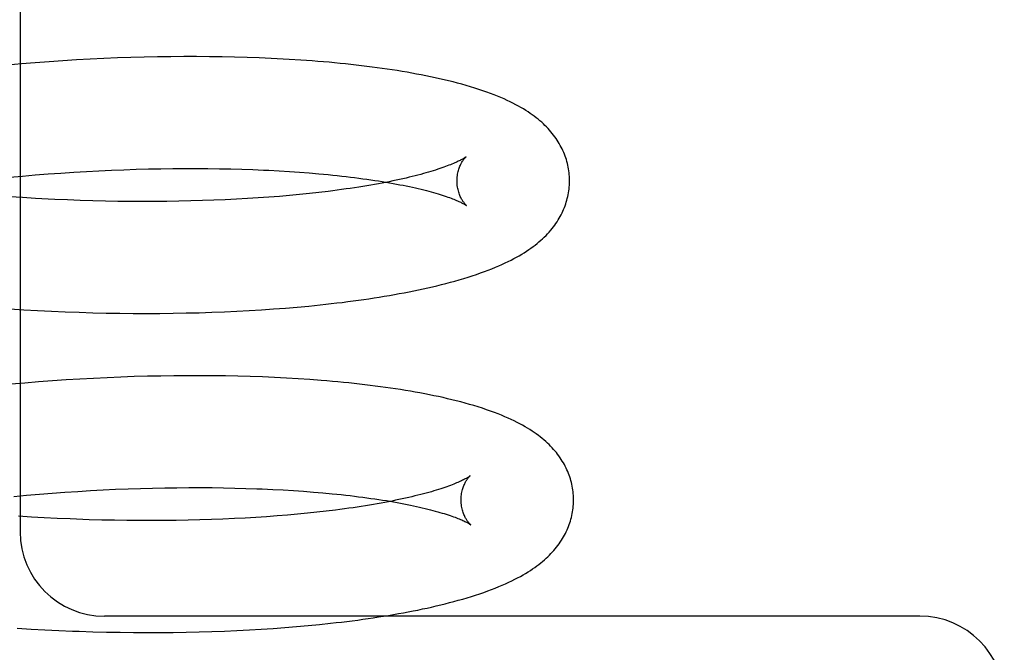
# Model space of a CAD drawing. Header units: inches. Extents: x 0 to 215, y 0 to 139.
# Tile 75 of 116: x 126.059 to 126.234, y 50.918 to 51.03. Entities that reach past the tile are written whole.
import ezdxf

# ---------------------------------------------------------------- set-up
doc = ezdxf.new("R2010")
doc.units = ezdxf.units.IN
doc.header["$LTSCALE"] = 11.804375
doc.header["$MEASUREMENT"] = 0
doc.linetypes.add('HIDDEN', pattern=[0.2, 0.1, -0.1])
doc.layers.add('DEFAULT_2', color=8, linetype='HIDDEN')

msp = doc.modelspace()

# ---------------------------------------------------------------- linework, layer by layer
at = {"layer": 'DEFAULT_2', "color": 8, "linetype": 'HIDDEN'}
for p, q in [((126.05892, 51.15928), (126.05892, 50.93928)), ((126.06406, 51.02296), (126.06159, 51.02277)), ((126.06651, 51.02312), (126.06406, 51.02296)), ((126.06895, 51.02327), (126.06651, 51.02312)), ((126.07139, 51.0234), (126.06895, 51.02327)), ((126.07381, 51.02352), (126.07139, 51.0234)), ((126.07621, 51.02362), (126.07381, 51.02352)), ((126.0786, 51.0237), (126.07621, 51.02362)), ((126.08098, 51.02377), (126.0786, 51.0237)), ((126.08334, 51.02382), (126.08098, 51.02377)), ((126.08568, 51.02385), (126.08334, 51.02382)), ((126.088, 51.02387), (126.08568, 51.02385)), ((126.09029, 51.02387), (126.088, 51.02387)), ((126.09257, 51.02385), (126.09029, 51.02387)), ((126.09482, 51.02382), (126.09257, 51.02385)), ((126.09705, 51.02378), (126.09482, 51.02382)), ((126.09925, 51.02371), (126.09705, 51.02378)), ((126.10142, 51.02364), (126.09925, 51.02371)), ((126.10673, 51.02337), (126.10463, 51.02349)), ((126.1088, 51.02324), (126.10673, 51.02337)), ((126.05913, 51.02257), (126.05665, 51.02236)), ((126.06159, 51.02277), (126.05913, 51.02257)), ((126.07293, 51.00355), (126.07515, 51.00365)), ((126.07515, 51.00365), (126.07737, 51.00374)), ((126.07737, 51.00374), (126.07957, 51.00381)), ((126.07957, 51.00381), (126.08174, 51.00387)), ((126.08174, 51.00387), (126.0839, 51.00391)), ((126.0839, 51.00391), (126.08604, 51.00394)), ((126.08604, 51.00394), (126.08816, 51.00396)), ((126.08816, 51.00396), (126.09025, 51.00396)), ((126.09025, 51.00396), (126.09231, 51.00395)), ((126.09231, 51.00395), (126.09435, 51.00392)), ((126.09435, 51.00392), (126.09636, 51.00388)), ((126.09636, 51.00388), (126.09833, 51.00382)), ((126.09833, 51.00382), (126.10028, 51.00376)), ((126.10313, 51.00363), (126.10499, 51.00353)), ((126.05704, 51.0024), (126.05933, 51.00261)), ((126.05933, 51.00261), (126.06161, 51.0028)), ((126.06161, 51.0028), (126.06389, 51.00298)), ((126.06389, 51.00298), (126.06616, 51.00315)), ((126.06616, 51.00315), (126.06843, 51.00329)), ((126.06843, 51.00329), (126.07068, 51.00343)), ((126.07068, 51.00343), (126.07293, 51.00355)), ((126.10499, 51.00353), (126.10681, 51.00342)), ((126.10681, 51.00342), (126.10859, 51.0033)), ((126.10859, 51.0033), (126.11033, 51.00316)), ((126.11033, 51.00316), (126.11203, 51.00302)), ((126.05934, 50.99877), (126.05705, 50.99892)), ((126.06163, 50.99863), (126.05934, 50.99877)), ((126.06391, 50.99851), (126.06163, 50.99863)), ((126.06958, 50.99827), (126.06732, 50.99836)), ((126.09538, 50.99839), (126.09336, 50.9983)), ((126.09738, 50.99849), (126.09538, 50.99839)), ((126.09933, 50.9986), (126.09738, 50.99849)), ((126.10126, 50.99872), (126.09933, 50.9986)), ((126.10315, 50.99885), (126.10126, 50.99872)), ((126.10501, 50.999), (126.10315, 50.99885)), ((126.10682, 50.99915), (126.10501, 50.999)), ((126.1086, 50.99932), (126.10682, 50.99915)), ((126.11034, 50.9995), (126.1086, 50.99932)), ((126.11204, 50.99969), (126.11034, 50.9995)), ((126.11369, 50.99989), (126.11204, 50.99969)), ((126.07183, 50.9982), (126.06958, 50.99827)), ((126.07407, 50.99815), (126.07183, 50.9982)), ((126.07629, 50.99811), (126.07407, 50.99815)), ((126.0785, 50.99808), (126.07629, 50.99811)), ((126.08069, 50.99807), (126.0785, 50.99808)), ((126.08286, 50.99808), (126.08069, 50.99807)), ((126.08501, 50.9981), (126.08286, 50.99808)), ((126.08714, 50.99813), (126.08501, 50.9981)), ((126.08924, 50.99817), (126.08714, 50.99813)), ((126.09131, 50.99823), (126.08924, 50.99817)), ((126.09336, 50.9983), (126.09131, 50.99823)), ((126.10398, 50.97895), (126.10609, 50.97911)), ((126.10609, 50.97911), (126.10818, 50.97929)), ((126.10818, 50.97929), (126.11023, 50.97948)), ((126.11023, 50.97948), (126.11225, 50.97968)), ((126.05707, 50.97897), (126.05955, 50.97881)), ((126.05955, 50.97881), (126.06202, 50.97867)), ((126.06202, 50.97867), (126.06448, 50.97855)), ((126.06448, 50.97855), (126.06693, 50.97845)), ((126.06693, 50.97845), (126.06938, 50.97836)), ((126.06938, 50.97836), (126.07181, 50.97829)), ((126.07181, 50.97829), (126.07423, 50.97823)), ((126.07423, 50.97823), (126.07664, 50.97819)), ((126.07664, 50.97819), (126.07903, 50.97817)), ((126.07903, 50.97817), (126.08141, 50.97816)), ((126.08141, 50.97816), (126.08377, 50.97817)), ((126.08377, 50.97817), (126.0861, 50.9782)), ((126.0861, 50.9782), (126.08842, 50.97824)), ((126.08842, 50.97824), (126.09072, 50.97829)), ((126.09072, 50.97829), (126.09299, 50.97837)), ((126.09299, 50.97837), (126.09524, 50.97845)), ((126.09524, 50.97845), (126.09747, 50.97855)), ((126.09747, 50.97855), (126.09966, 50.97867)), ((126.09966, 50.97867), (126.10184, 50.9788)), ((126.10184, 50.9788), (126.10398, 50.97895)), ((126.0768, 50.96682), (126.07439, 50.96672)), ((126.07919, 50.96691), (126.0768, 50.96682)), ((126.08157, 50.96697), (126.07919, 50.96691)), ((126.08392, 50.96702), (126.08157, 50.96697)), ((126.08626, 50.96706), (126.08392, 50.96702)), ((126.08858, 50.96708), (126.08626, 50.96706)), ((126.09088, 50.96708), (126.08858, 50.96708)), ((126.09315, 50.96706), (126.09088, 50.96708)), ((126.0954, 50.96703), (126.09315, 50.96706)), ((126.09763, 50.96699), (126.0954, 50.96703)), ((126.09983, 50.96693), (126.09763, 50.96699)), ((126.102, 50.96685), (126.09983, 50.96693)), ((126.10415, 50.96676), (126.102, 50.96685)), ((126.05972, 50.96577), (126.05725, 50.96556)), ((126.06219, 50.96597), (126.05972, 50.96577)), ((126.06465, 50.96616), (126.06219, 50.96597)), ((126.0671, 50.96632), (126.06465, 50.96616)), ((126.06954, 50.96647), (126.0671, 50.96632)), ((126.07198, 50.96661), (126.06954, 50.96647)), ((126.07439, 50.96672), (126.07198, 50.96661)), ((126.10627, 50.96665), (126.10415, 50.96676)), ((126.10836, 50.96653), (126.10627, 50.96665)), ((126.11041, 50.96639), (126.10836, 50.96653)), ((126.05776, 50.94561), (126.06005, 50.94582)), ((126.06005, 50.94582), (126.06233, 50.94601)), ((126.06233, 50.94601), (126.06461, 50.94619)), ((126.06461, 50.94619), (126.06688, 50.94635)), ((126.06688, 50.94635), (126.06915, 50.9465)), ((126.06915, 50.9465), (126.0714, 50.94664)), ((126.0714, 50.94664), (126.07365, 50.94676)), ((126.07365, 50.94676), (126.07587, 50.94686)), ((126.07587, 50.94686), (126.07809, 50.94695)), ((126.07809, 50.94695), (126.08029, 50.94702)), ((126.08029, 50.94702), (126.08247, 50.94708)), ((126.08247, 50.94708), (126.08462, 50.94712)), ((126.08462, 50.94712), (126.08676, 50.94715)), ((126.08676, 50.94715), (126.08888, 50.94717)), ((126.08888, 50.94717), (126.09097, 50.94717)), ((126.09097, 50.94717), (126.09303, 50.94716)), ((126.09303, 50.94716), (126.09507, 50.94713)), ((126.09507, 50.94713), (126.09708, 50.94709)), ((126.09708, 50.94709), (126.09905, 50.94703)), ((126.10196, 50.94693), (126.10385, 50.94684)), ((126.10385, 50.94684), (126.10571, 50.94674)), ((126.10571, 50.94674), (126.10753, 50.94663)), ((126.10753, 50.94663), (126.10931, 50.94651)), ((126.10931, 50.94651), (126.11105, 50.94637)), ((126.11105, 50.94637), (126.11275, 50.94623)), ((126.10822, 50.94243), (126.10643, 50.94227)), ((126.10998, 50.9426), (126.10822, 50.94243)), ((126.11169, 50.94278), (126.10998, 50.9426)), ((126.11335, 50.94297), (126.11169, 50.94278)), ((126.11498, 50.94317), (126.11335, 50.94297)), ((126.06091, 50.94193), (126.05861, 50.94207)), ((126.06321, 50.94179), (126.06091, 50.94193)), ((126.0655, 50.94168), (126.06321, 50.94179)), ((126.06778, 50.94158), (126.0655, 50.94168)), ((126.07344, 50.94139), (126.07119, 50.94145)), ((126.07568, 50.94134), (126.07344, 50.94139)), ((126.07791, 50.94131), (126.07568, 50.94134)), ((126.08012, 50.94129), (126.07791, 50.94131)), ((126.08231, 50.94128), (126.08012, 50.94129)), ((126.08448, 50.94129), (126.08231, 50.94128)), ((126.08663, 50.94132), (126.08448, 50.94129)), ((126.08876, 50.94135), (126.08663, 50.94132)), ((126.09086, 50.9414), (126.08876, 50.94135)), ((126.09293, 50.94147), (126.09086, 50.9414)), ((126.09498, 50.94155), (126.09293, 50.94147)), ((126.097, 50.94164), (126.09498, 50.94155)), ((126.09891, 50.94174), (126.097, 50.94164)), ((126.10084, 50.94185), (126.09891, 50.94174)), ((126.10274, 50.94198), (126.10084, 50.94185)), ((126.10461, 50.94212), (126.10274, 50.94198)), ((126.10643, 50.94227), (126.10461, 50.94212)), ((126.21892, 50.92428), (126.07392, 50.92428)), ((126.05838, 50.92214), (126.06085, 50.92199)), ((126.06085, 50.92199), (126.06331, 50.92185)), ((126.06331, 50.92185), (126.06576, 50.92174)), ((126.06576, 50.92174), (126.0682, 50.92164)), ((126.07185, 50.92152), (126.07427, 50.92146)), ((126.07427, 50.92146), (126.07667, 50.92141)), ((126.07667, 50.92141), (126.07906, 50.92138)), ((126.07906, 50.92138), (126.08143, 50.92137)), ((126.08143, 50.92137), (126.08378, 50.92138)), ((126.08378, 50.92138), (126.08612, 50.9214)), ((126.08612, 50.9214), (126.08843, 50.92143)), ((126.08843, 50.92143), (126.09073, 50.92148)), ((126.09073, 50.92148), (126.093, 50.92155)), ((126.093, 50.92155), (126.09525, 50.92163)), ((126.09525, 50.92163), (126.09747, 50.92173)), ((126.09747, 50.92173), (126.09967, 50.92184)), ((126.09967, 50.92184), (126.10177, 50.92196)), ((126.10177, 50.92196), (126.1039, 50.9221)), ((126.1039, 50.9221), (126.106, 50.92226)), ((126.106, 50.92226), (126.10808, 50.92242)), ((126.10808, 50.92242), (126.11012, 50.92261)), ((126.11012, 50.92261), (126.11214, 50.9228)), ((126.11214, 50.9228), (126.11412, 50.92301))]:
    msp.add_line(p, q, dxfattribs=at)
for points in [[(126.10463, 51.02349), (126.10357, 51.02354), (126.10142, 51.02364)], [(126.1566, 51.00192), (126.15659, 51.00221), (126.15658, 51.00254), (126.15655, 51.00288), (126.15652, 51.00321), (126.15648, 51.00355), (126.15643, 51.00388), (126.15636, 51.00421), (126.1563, 51.00454), (126.15622, 51.00487), (126.15613, 51.0052), (126.15604, 51.00553), (126.15593, 51.00585), (126.15582, 51.00617), (126.1557, 51.00649), (126.15557, 51.00681), (126.15543, 51.00713), (126.15528, 51.00744), (126.15513, 51.00775), (126.15496, 51.00807), (126.15478, 51.00838), (126.1546, 51.00868), (126.15441, 51.00899), (126.1542, 51.00929), (126.15399, 51.00959), (126.15377, 51.00989), (126.15354, 51.01018), (126.1533, 51.01048), (126.15305, 51.01077), (126.15279, 51.01105), (126.15252, 51.01134), (126.15224, 51.01162), (126.15195, 51.0119), (126.15165, 51.01217), (126.15134, 51.01244), (126.15101, 51.01272), (126.15068, 51.01298), (126.15033, 51.01325), (126.14997, 51.01351), (126.1496, 51.01377), (126.14922, 51.01403), (126.14882, 51.01429), (126.1484, 51.01455), (126.14797, 51.0148), (126.14751, 51.01506), (126.14704, 51.01531), (126.14655, 51.01557), (126.14604, 51.01582), (126.14551, 51.01608), (126.14496, 51.01633), (126.14439, 51.01658), (126.14379, 51.01682), (126.14318, 51.01707), (126.14254, 51.01731), (126.14188, 51.01756), (126.14119, 51.0178), (126.14049, 51.01803), (126.13976, 51.01827), (126.13901, 51.0185), (126.13825, 51.01872), (126.13748, 51.01894), (126.13669, 51.01915), (126.1359, 51.01936), (126.13511, 51.01956), (126.13431, 51.01975), (126.13351, 51.01993), (126.13271, 51.02011), (126.1319, 51.02028), (126.13108, 51.02045), (126.13025, 51.02061), (126.12941, 51.02077), (126.12857, 51.02093), (126.12771, 51.02108), (126.12685, 51.02122), (126.12597, 51.02137), (126.12509, 51.0215), (126.1242, 51.02164), (126.1233, 51.02177), (126.1224, 51.02189), (126.12148, 51.02201), (126.12056, 51.02213), (126.11962, 51.02225), (126.11868, 51.02236), (126.11773, 51.02246), (126.11677, 51.02256), (126.11581, 51.02266), (126.11483, 51.02276), (126.11385, 51.02285), (126.11285, 51.02293), (126.11185, 51.02302), (126.11084, 51.0231), (126.1088, 51.02324)], [(126.13819, 51.00604), (126.13818, 51.00603), (126.13817, 51.00601), (126.13814, 51.00599), (126.1381, 51.00597), (126.13806, 51.00594), (126.138, 51.0059), (126.13794, 51.00585), (126.13786, 51.00581), (126.13777, 51.00575), (126.13767, 51.00569), (126.13756, 51.00563), (126.13743, 51.00556), (126.13729, 51.00548), (126.13714, 51.0054), (126.13698, 51.00532), (126.1368, 51.00523), (126.13661, 51.00514), (126.1364, 51.00505), (126.13618, 51.00495), (126.13595, 51.00485), (126.1357, 51.00474), (126.13544, 51.00463), (126.13516, 51.00452), (126.13486, 51.00441), (126.13455, 51.00429), (126.13423, 51.00417), (126.13389, 51.00405), (126.13353, 51.00393), (126.13316, 51.00381), (126.13277, 51.00368), (126.13237, 51.00355), (126.13195, 51.00343), (126.13152, 51.0033), (126.13108, 51.00317), (126.13061, 51.00304), (126.13014, 51.00291), (126.12964, 51.00278), (126.12914, 51.00265), (126.12862, 51.00252), (126.12808, 51.00239), (126.12753, 51.00226), (126.12696, 51.00213), (126.12638, 51.002), (126.12579, 51.00187), (126.12518, 51.00174), (126.12456, 51.00161), (126.12393, 51.00149), (126.12328, 51.00136), (126.12262, 51.00124), (126.12194, 51.00112), (126.12125, 51.001), (126.12055, 51.00088), (126.11984, 51.00076), (126.11911, 51.00064), (126.11837, 51.00053), (126.11762, 51.00042), (126.11686, 51.00031), (126.11608, 51.0002), (126.1153, 51.00009), (126.1145, 50.99999), (126.11369, 50.99989)], [(126.1366, 51.00167), (126.1366, 51.00191), (126.13662, 51.00218), (126.13664, 51.00244), (126.13666, 51.00269), (126.1367, 51.00293), (126.13675, 51.00317), (126.1368, 51.0034), (126.13685, 51.00361), (126.13691, 51.00382), (126.13698, 51.00402), (126.13705, 51.0042), (126.13712, 51.00438), (126.13719, 51.00455), (126.13726, 51.0047), (126.13733, 51.00485), (126.13741, 51.00498), (126.13748, 51.00511), (126.13755, 51.00523), (126.13762, 51.00533), (126.13769, 51.00543), (126.13775, 51.00552), (126.13781, 51.00561), (126.13787, 51.00568), (126.13792, 51.00575), (126.13798, 51.00581), (126.13802, 51.00586), (126.13807, 51.00591), (126.1381, 51.00595), (126.13813, 51.00598), (126.13816, 51.006), (126.13818, 51.00602), (126.13819, 51.00603), (126.1382, 51.00604)], [(126.10028, 51.00376), (126.10219, 51.00368), (126.10313, 51.00363)], [(126.11203, 51.00302), (126.11369, 51.00286), (126.1145, 51.00278), (126.1153, 51.0027), (126.11609, 51.00261), (126.11687, 51.00252), (126.11763, 51.00243), (126.11838, 51.00234), (126.11913, 51.00224), (126.11985, 51.00214), (126.12057, 51.00204), (126.12127, 51.00194), (126.12196, 51.00184), (126.12264, 51.00173), (126.12331, 51.00163), (126.12396, 51.00152), (126.1246, 51.00141), (126.12522, 51.0013), (126.12583, 51.00119), (126.12643, 51.00107), (126.12701, 51.00096), (126.12758, 51.00084), (126.12813, 51.00073), (126.12867, 51.00061), (126.12919, 51.00049), (126.1297, 51.00037), (126.1302, 51.00026), (126.13068, 51.00014), (126.13114, 51.00002), (126.13159, 50.9999), (126.13202, 50.99979), (126.13244, 50.99967), (126.13285, 50.99955), (126.13324, 50.99944), (126.13361, 50.99932), (126.13397, 50.99921), (126.13431, 50.9991), (126.13464, 50.99899), (126.13495, 50.99888), (126.13525, 50.99877), (126.13553, 50.99867), (126.13579, 50.99857), (126.13605, 50.99847), (126.13628, 50.99837), (126.1365, 50.99828), (126.13671, 50.99819), (126.1369, 50.9981), (126.13708, 50.99802), (126.13725, 50.99794), (126.1374, 50.99787), (126.13754, 50.9978), (126.13766, 50.99773), (126.13778, 50.99767), (126.13788, 50.99761), (126.13797, 50.99756), (126.13805, 50.99751), (126.13811, 50.99747), (126.13817, 50.99743), (126.13821, 50.9974), (126.13825, 50.99738), (126.13828, 50.99736), (126.13828, 50.99736)], [(126.11225, 50.97968), (126.11325, 50.97979), (126.11424, 50.9799), (126.11522, 50.98002), (126.11619, 50.98013), (126.11716, 50.98026), (126.11812, 50.98038), (126.11906, 50.98051), (126.12, 50.98064), (126.12093, 50.98078), (126.12185, 50.98092), (126.12277, 50.98106), (126.12367, 50.98121), (126.12457, 50.98136), (126.12545, 50.98152), (126.12633, 50.98168), (126.1272, 50.98184), (126.12806, 50.98201), (126.12892, 50.98218), (126.12976, 50.98235), (126.13059, 50.98253), (126.13141, 50.98272), (126.13222, 50.9829), (126.13303, 50.98309), (126.13383, 50.98329), (126.13462, 50.9835), (126.13542, 50.98371), (126.13621, 50.98392), (126.137, 50.98415), (126.13778, 50.98438), (126.13855, 50.98462), (126.13931, 50.98486), (126.14005, 50.98511), (126.14077, 50.98536), (126.14147, 50.98561), (126.14214, 50.98586), (126.14279, 50.98612), (126.14341, 50.98637), (126.14401, 50.98662), (126.14458, 50.98688), (126.14514, 50.98714), (126.14568, 50.98739), (126.1462, 50.98765), (126.1467, 50.98791), (126.14718, 50.98818), (126.14765, 50.98844), (126.1481, 50.98871), (126.14853, 50.98897), (126.14895, 50.98924), (126.14935, 50.98951), (126.14974, 50.98978), (126.15011, 50.99005), (126.15048, 50.99033), (126.15083, 50.9906), (126.15117, 50.99089), (126.1515, 50.99117), (126.15182, 50.99146), (126.15212, 50.99175), (126.15242, 50.99205), (126.15271, 50.99235), (126.15298, 50.99265), (126.15325, 50.99296), (126.1535, 50.99326), (126.15374, 50.99357), (126.15397, 50.99388), (126.15419, 50.99419), (126.15439, 50.99449), (126.15459, 50.9948), (126.15477, 50.99511), (126.15495, 50.99542), (126.15511, 50.99573), (126.15527, 50.99605), (126.15542, 50.99636), (126.15556, 50.99668), (126.15569, 50.997), (126.15581, 50.99732), (126.15592, 50.99764), (126.15603, 50.99797), (126.15613, 50.99829), (126.15621, 50.99862), (126.15629, 50.99895), (126.15636, 50.99928), (126.15642, 50.99962), (126.15647, 50.99995), (126.15652, 51.00029), (126.15655, 51.00062), (126.15658, 51.00096), (126.15659, 51.00129), (126.1566, 51.00163), (126.1566, 51.00192)], [(126.13828, 50.99736), (126.1383, 50.99735), (126.13831, 50.99734), (126.1383, 50.99734), (126.13829, 50.99735), (126.13827, 50.99737), (126.13824, 50.9974), (126.13821, 50.99743), (126.13817, 50.99747), (126.13813, 50.99751), (126.13808, 50.99756), (126.13802, 50.99762), (126.13797, 50.99769), (126.13791, 50.99776), (126.13784, 50.99785), (126.13778, 50.99794), (126.13771, 50.99803), (126.13763, 50.99814), (126.13756, 50.99826), (126.13749, 50.99838), (126.13741, 50.99852), (126.13733, 50.99866), (126.13726, 50.99882), (126.13718, 50.99898), (126.13711, 50.99916), (126.13703, 50.99934), (126.13696, 50.99954), (126.1369, 50.99974), (126.13684, 50.99996), (126.13678, 51.00019), (126.13673, 51.00042), (126.13669, 51.00066), (126.13665, 51.00091), (126.13663, 51.00117), (126.13661, 51.00143), (126.1366, 51.00167)], [(126.06732, 50.99836), (126.06505, 50.99846), (126.06391, 50.99851)], [(126.15732, 50.94513), (126.15731, 50.94541), (126.1573, 50.94575), (126.15727, 50.94609), (126.15724, 50.94642), (126.1572, 50.94675), (126.15715, 50.94709), (126.15709, 50.94742), (126.15702, 50.94775), (126.15694, 50.94808), (126.15685, 50.94841), (126.15676, 50.94873), (126.15665, 50.94906), (126.15654, 50.94938), (126.15642, 50.9497), (126.15629, 50.95002), (126.15615, 50.95033), (126.156, 50.95065), (126.15585, 50.95096), (126.15568, 50.95127), (126.15551, 50.95158), (126.15532, 50.95189), (126.15513, 50.95219), (126.15493, 50.95249), (126.15472, 50.9528), (126.15449, 50.95309), (126.15426, 50.95339), (126.15402, 50.95368), (126.15377, 50.95397), (126.15351, 50.95426), (126.15324, 50.95454), (126.15296, 50.95482), (126.15267, 50.9551), (126.15237, 50.95537), (126.15206, 50.95565), (126.15174, 50.95592), (126.15141, 50.95618), (126.15106, 50.95645), (126.1507, 50.95671), (126.15033, 50.95697), (126.14995, 50.95723), (126.14955, 50.95749), (126.14913, 50.95775), (126.1487, 50.958), (126.14825, 50.95826), (126.14778, 50.95851), (126.14729, 50.95877), (126.14678, 50.95902), (126.14625, 50.95928), (126.1457, 50.95953), (126.14512, 50.95978), (126.14452, 50.96003), (126.14389, 50.96028), (126.14324, 50.96053), (126.14255, 50.96078), (126.14184, 50.96103), (126.1411, 50.96128), (126.14034, 50.96152), (126.13958, 50.96175), (126.1388, 50.96198), (126.13803, 50.9622), (126.13725, 50.96241), (126.13647, 50.96261), (126.13569, 50.9628), (126.1349, 50.96299), (126.13411, 50.96317), (126.13331, 50.96335), (126.1325, 50.96352), (126.13168, 50.96368), (126.13085, 50.96385), (126.13001, 50.96401), (126.12916, 50.96416), (126.12831, 50.96431), (126.12744, 50.96445), (126.12657, 50.9646), (126.12568, 50.96473), (126.12479, 50.96487), (126.12389, 50.96499), (126.12298, 50.96512), (126.12207, 50.96524), (126.12114, 50.96536), (126.12021, 50.96547), (126.11927, 50.96558), (126.11832, 50.96568), (126.11736, 50.96579), (126.11639, 50.96588), (126.11542, 50.96598), (126.11443, 50.96607), (126.11344, 50.96615), (126.11244, 50.96624), (126.11041, 50.96639)], [(126.13892, 50.94925), (126.13891, 50.94924), (126.13889, 50.94923), (126.13887, 50.94921), (126.13884, 50.94919), (126.13879, 50.94916), (126.13874, 50.94912), (126.13868, 50.94908), (126.13861, 50.94903), (126.13852, 50.94898), (126.13843, 50.94892), (126.13832, 50.94886), (126.1382, 50.94879), (126.13807, 50.94872), (126.13792, 50.94864), (126.13777, 50.94856), (126.13759, 50.94848), (126.13741, 50.94839), (126.13721, 50.9483), (126.137, 50.9482), (126.13677, 50.9481), (126.13653, 50.948), (126.13628, 50.94789), (126.13601, 50.94778), (126.13572, 50.94767), (126.13542, 50.94755), (126.1351, 50.94744), (126.13477, 50.94732), (126.13442, 50.9472), (126.13406, 50.94708), (126.13369, 50.94695), (126.1333, 50.94683), (126.13289, 50.9467), (126.13247, 50.94657), (126.13203, 50.94644), (126.13158, 50.94632), (126.13111, 50.94619), (126.13063, 50.94606), (126.13014, 50.94593), (126.12963, 50.9458), (126.1291, 50.94567), (126.12856, 50.94554), (126.12801, 50.94541), (126.12744, 50.94528), (126.12686, 50.94515), (126.12627, 50.94503), (126.12566, 50.9449), (126.12504, 50.94477), (126.1244, 50.94465), (126.12375, 50.94453), (126.12309, 50.9444), (126.12241, 50.94428), (126.12172, 50.94416), (126.12102, 50.94405), (126.12031, 50.94393), (126.11958, 50.94381), (126.11885, 50.9437), (126.1181, 50.94359), (126.11733, 50.94348), (126.11656, 50.94337), (126.11578, 50.94327), (126.11498, 50.94317)], [(126.13732, 50.94488), (126.13732, 50.94511), (126.13733, 50.94537), (126.13735, 50.94563), (126.13738, 50.94588), (126.13742, 50.94612), (126.13746, 50.94635), (126.13751, 50.94658), (126.13757, 50.9468), (126.13763, 50.947), (126.13769, 50.9472), (126.13776, 50.94739), (126.13783, 50.94756), (126.1379, 50.94773), (126.13797, 50.94789), (126.13804, 50.94803), (126.13811, 50.94817), (126.13819, 50.9483), (126.13826, 50.94841), (126.13833, 50.94852), (126.13839, 50.94862), (126.13846, 50.94872), (126.13852, 50.9488), (126.13858, 50.94888), (126.13863, 50.94895), (126.13868, 50.94901), (126.13873, 50.94906), (126.13878, 50.94911), (126.13881, 50.94915), (126.13885, 50.94918), (126.13887, 50.94921), (126.13889, 50.94923), (126.13891, 50.94924), (126.13892, 50.94925)], [(126.09905, 50.94703), (126.101, 50.94697), (126.10196, 50.94693)], [(126.11275, 50.94623), (126.11441, 50.94607), (126.11522, 50.94599), (126.11602, 50.94591), (126.11681, 50.94582), (126.11759, 50.94573), (126.11835, 50.94564), (126.1191, 50.94555), (126.11984, 50.94545), (126.12057, 50.94535), (126.12129, 50.94525), (126.12199, 50.94515), (126.12268, 50.94505), (126.12336, 50.94494), (126.12403, 50.94484), (126.12468, 50.94473), (126.12532, 50.94462), (126.12594, 50.94451), (126.12655, 50.9444), (126.12715, 50.94428), (126.12773, 50.94417), (126.1283, 50.94405), (126.12885, 50.94394), (126.12939, 50.94382), (126.12991, 50.9437), (126.13042, 50.94358), (126.13092, 50.94347), (126.13139, 50.94335), (126.13186, 50.94323), (126.13231, 50.94311), (126.13274, 50.94299), (126.13316, 50.94288), (126.13357, 50.94276), (126.13396, 50.94264), (126.13433, 50.94253), (126.13469, 50.94242), (126.13503, 50.9423), (126.13536, 50.94219), (126.13567, 50.94209), (126.13597, 50.94198), (126.13625, 50.94188), (126.13651, 50.94177), (126.13677, 50.94168), (126.137, 50.94158), (126.13722, 50.94149), (126.13743, 50.9414), (126.13762, 50.94131), (126.1378, 50.94123), (126.13797, 50.94115), (126.13812, 50.94107), (126.13826, 50.941), (126.13838, 50.94094), (126.1385, 50.94088), (126.1386, 50.94082), (126.13869, 50.94077), (126.13877, 50.94072), (126.13883, 50.94068), (126.13889, 50.94064), (126.13893, 50.94061), (126.13897, 50.94059), (126.139, 50.94057), (126.139, 50.94056)], [(126.11412, 50.92301), (126.1151, 50.92313), (126.11607, 50.92324), (126.11703, 50.92336), (126.11798, 50.92348), (126.11893, 50.9236), (126.11987, 50.92373), (126.12079, 50.92386), (126.12171, 50.924), (126.12263, 50.92414), (126.12353, 50.92428), (126.12442, 50.92443), (126.12531, 50.92458), (126.12619, 50.92473), (126.12706, 50.92489), (126.12792, 50.92505), (126.12877, 50.92522), (126.12961, 50.92538), (126.13045, 50.92556), (126.13127, 50.92573), (126.13208, 50.92591), (126.13289, 50.9261), (126.13369, 50.92629), (126.13448, 50.92648), (126.13527, 50.92669), (126.13605, 50.92689), (126.13683, 50.92711), (126.13761, 50.92733), (126.13839, 50.92756), (126.13915, 50.92779), (126.1399, 50.92803), (126.14064, 50.92827), (126.14136, 50.92852), (126.14206, 50.92877), (126.14274, 50.92903), (126.14339, 50.92928), (126.14403, 50.92954), (126.14464, 50.9298), (126.14523, 50.93006), (126.1458, 50.93032), (126.14635, 50.93058), (126.14688, 50.93084), (126.14738, 50.9311), (126.14787, 50.93137), (126.14834, 50.93163), (126.14879, 50.9319), (126.14922, 50.93216), (126.14964, 50.93243), (126.15003, 50.93269), (126.15042, 50.93296), (126.15078, 50.93322), (126.15114, 50.93349), (126.15148, 50.93376), (126.15181, 50.93403), (126.15213, 50.9343), (126.15244, 50.93458), (126.15274, 50.93486), (126.15302, 50.93514), (126.1533, 50.93542), (126.15356, 50.93571), (126.15382, 50.936), (126.15407, 50.93629), (126.1543, 50.93658), (126.15453, 50.93687), (126.15475, 50.93717), (126.15496, 50.93747), (126.15516, 50.93778), (126.15535, 50.93808), (126.15553, 50.93839), (126.15571, 50.9387), (126.15587, 50.93901), (126.15602, 50.93932), (126.15617, 50.93963), (126.1563, 50.93995), (126.15643, 50.94027), (126.15655, 50.94058), (126.15666, 50.9409), (126.15676, 50.94122), (126.15686, 50.94155), (126.15694, 50.94187), (126.15702, 50.9422), (126.15709, 50.94253), (126.15715, 50.94286), (126.1572, 50.94319), (126.15724, 50.94352), (126.15727, 50.94385), (126.1573, 50.94418), (126.15731, 50.94451), (126.15732, 50.94484), (126.15732, 50.94513)], [(126.139, 50.94056), (126.13902, 50.94056), (126.13903, 50.94055), (126.13902, 50.94055), (126.13901, 50.94056), (126.13899, 50.94058), (126.13896, 50.94061), (126.13893, 50.94064), (126.13889, 50.94068), (126.13885, 50.94072), (126.1388, 50.94077), (126.13874, 50.94083), (126.13869, 50.9409), (126.13863, 50.94097), (126.13856, 50.94105), (126.1385, 50.94115), (126.13843, 50.94124), (126.13835, 50.94135), (126.13828, 50.94147), (126.13821, 50.94159), (126.13813, 50.94173), (126.13805, 50.94187), (126.13798, 50.94203), (126.1379, 50.94219), (126.13783, 50.94237), (126.13775, 50.94255), (126.13768, 50.94275), (126.13762, 50.94295), (126.13756, 50.94317), (126.1375, 50.94339), (126.13745, 50.94363), (126.13741, 50.94387), (126.13737, 50.94412), (126.13735, 50.94438), (126.13733, 50.94464), (126.13732, 50.94488)], [(126.07119, 50.94145), (126.06892, 50.94153), (126.06778, 50.94158)], [(126.0682, 50.92164), (126.06942, 50.92159), (126.07185, 50.92152)]]:
    msp.add_lwpolyline(points, dxfattribs=at)
for centre, start, end in [((126.07392, 50.93928), 180, 270), ((126.21892, 50.90928), 0, 90)]:
    msp.add_arc(centre, 0.015, start, end, dxfattribs=at)

doc.saveas('drawing.dxf')
